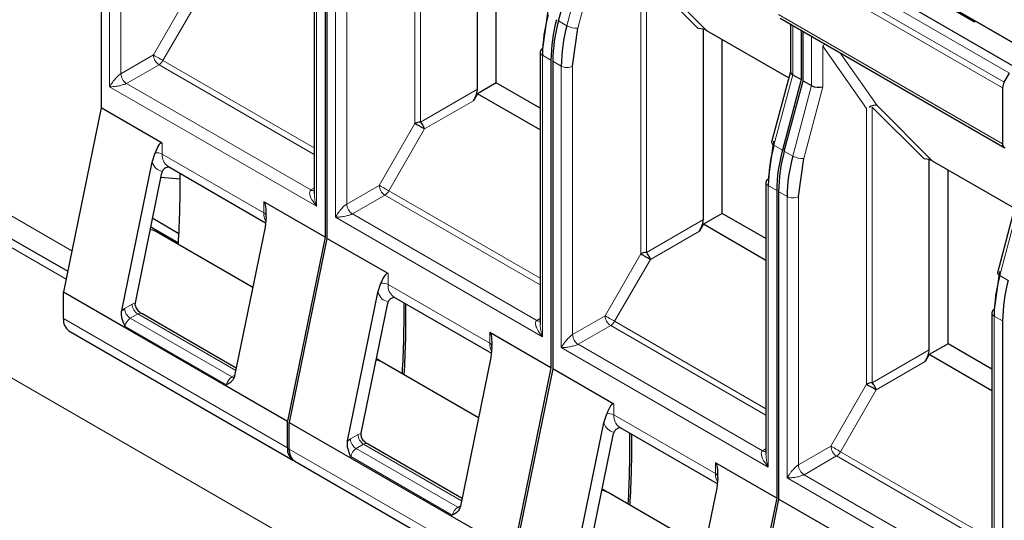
# Model space of a CAD drawing. Header units: millimetres. Extents: x 5 to 418, y 2 to 292.
# Tile 22 of 37: x 253 to 268, y 131 to 139. Entities that reach past the tile are written whole.
import ezdxf

# ---------------------------------------------------------------- set-up
doc = ezdxf.new("R2010")
doc.units = ezdxf.units.MM

msp = doc.modelspace()

# ---------------------------------------------------------------- linework, layer by layer
at = {"color": 7, "linetype": 'Continuous', "lineweight": 25}
for p, q in [((254.4454, 142.0774), (254.4454, 137.4569)), ((260.1023, 137.7387), (260.1023, 140.6001)), ((260.3851, 137.8327), (260.3851, 140.4457)), ((257.6488, 140.2568), (257.6488, 136.1663)), ((265.0693, 140.2149), (268.1805, 138.4188)), ((265.1693, 140.1572), (268.2805, 138.3611)), ((257.8113, 140.1344), (257.8113, 135.5139)), ((257.8396, 140.118), (257.8396, 135.4975)), ((264.852, 139.994), (268.2178, 138.0509)), ((261.319, 138.7665), (261.6014, 139.8255)), ((267.5705, 138.748), (265.8594, 139.7358)), ((262.7145, 139.4512), (263.5429, 138.6228)), ((261.1583, 138.9178), (261.0781, 138.3464)), ((264.6526, 138.8074), (268.0185, 136.8643)), ((261.5307, 138.0852), (261.6108, 138.6565)), ((264.8048, 138.7195), (264.8048, 137.9998)), ((267.5804, 138.7653), (267.5705, 138.748)), ((263.4964, 135.7793), (263.4964, 138.6407)), ((263.5429, 138.6228), (264.7796, 137.9089)), ((264.9672, 138.6258), (264.9672, 137.8824)), ((264.9955, 137.8661), (264.9955, 138.6095)), ((263.7793, 135.8733), (263.7793, 138.4863)), ((261.043, 138.2975), (261.043, 134.2069)), ((261.2054, 138.175), (261.2054, 133.5545)), ((261.2337, 138.1587), (261.2337, 133.5381)), ((264.8048, 138.0033), (264.5213, 136.9403)), ((264.8399, 137.9559), (264.9672, 137.8824)), ((268.0185, 137.8442), (268.0978, 137.9816)), ((260.3851, 137.8327), (260.1023, 137.6694)), ((261.043, 137.453), (260.3851, 137.8327)), ((264.9672, 137.8824), (264.6848, 136.8234)), ((264.7131, 136.8071), (264.9955, 137.8661)), ((264.9955, 137.8661), (265.1228, 137.7926)), ((260.1023, 137.6694), (260.0423, 137.5655)), ((261.043, 137.1264), (260.1023, 137.6694)), ((267.9936, 137.7605), (267.9936, 136.9193)), ((266.1086, 137.4918), (266.937, 136.6634)), ((254.4454, 137.4569), (253.8798, 134.6924)), ((255.3647, 136.9262), (254.4454, 137.4569)), ((264.5524, 136.9584), (264.4722, 136.3871)), ((255.2122, 136.6446), (255.2561, 136.7819)), ((254.7553, 134.4121), (255.2122, 136.6446)), ((264.9248, 136.1258), (265.0049, 136.6971)), ((266.8905, 133.82), (266.8905, 136.6813)), ((266.937, 136.6634), (268.1737, 135.9495)), ((254.96, 134.529), (255.3598, 136.4824)), ((255.4475, 136.5798), (256.916, 135.732)), ((267.1734, 133.914), (267.1734, 136.5269)), ((255.3466, 136.418), (255.6332, 136.3924)), ((264.4371, 136.3381), (264.4371, 132.2475)), ((264.5995, 136.2156), (264.5995, 131.5951)), ((264.6278, 136.1993), (264.6278, 131.5788)), ((252.1153, 136.0576), (253.9432, 135.0024)), ((257.8113, 135.5139), (256.892, 136.0445)), ((268.1989, 136.044), (267.9154, 134.9809)), ((263.7793, 135.8733), (263.4964, 135.7101)), ((264.4371, 135.4936), (263.7793, 135.8733)), ((255.2203, 135.8009), (255.6157, 135.5727)), ((256.9248, 135.8185), (256.9092, 135.6649)), ((263.4964, 135.7101), (263.4364, 135.6061)), ((264.4371, 135.167), (263.4964, 135.7101)), ((255.1934, 135.6695), (255.6083, 135.43)), ((256.7243, 134.7612), (255.2763, 135.5971)), ((256.9092, 135.6649), (256.4524, 133.4324)), ((257.8113, 135.5139), (257.2456, 132.7494)), ((257.8396, 135.4975), (257.2739, 132.7331)), ((258.7588, 134.9669), (257.8396, 135.4975)), ((267.9465, 134.999), (267.8663, 134.4277)), ((258.6063, 134.6852), (258.6502, 134.8225)), ((253.8798, 134.6924), (257.2456, 132.7494)), ((253.8798, 134.2917), (253.8798, 134.6924)), ((258.1495, 132.4527), (258.6063, 134.6852)), ((254.9573, 134.495), (254.96, 134.529)), ((258.3541, 132.5696), (258.7539, 134.5231)), ((258.8417, 134.6204), (260.3102, 133.7727)), ((254.7553, 134.4121), (254.7993, 134.4441)), ((256.4763, 133.549), (255.057, 134.3683)), ((267.8312, 134.3787), (267.8312, 130.2881)), ((267.9936, 134.2562), (267.9936, 129.6357)), ((253.9626, 134.1085), (257.3284, 132.1655)), ((261.2054, 133.5545), (260.2861, 134.0851)), ((260.3189, 133.8592), (260.3033, 133.7055)), ((267.1734, 133.914), (266.8905, 133.7507)), ((267.8312, 133.5342), (267.1734, 133.914)), ((258.6421, 133.6541), (258.583, 133.6882)), ((260.1184, 132.8018), (258.6704, 133.6378)), ((260.3033, 133.7055), (259.8465, 131.473)), ((266.8905, 133.7507), (266.8305, 133.6468)), ((267.8312, 133.2076), (266.8905, 133.7507)), ((261.2054, 133.5545), (260.6397, 130.79)), ((261.2337, 133.5381), (260.668, 130.7737)), ((262.1529, 133.0075), (261.2337, 133.5381)), ((257.2456, 132.3486), (257.2456, 132.7494)), ((262.0004, 132.7258), (262.0443, 132.8631)), ((257.2739, 132.7331), (260.6397, 130.79)), ((257.2739, 132.3323), (257.2739, 132.7331)), ((261.5436, 130.4934), (262.0004, 132.7258)), ((262.2358, 132.661), (263.7043, 131.8133)), ((258.1495, 132.4527), (258.1934, 132.4848)), ((258.3514, 132.5356), (258.3541, 132.5696)), ((261.7483, 130.6102), (262.148, 132.5637)), ((259.8704, 131.5896), (258.4511, 132.4089)), ((257.3567, 132.1492), (260.7226, 130.2061)), ((264.5995, 131.5951), (263.6803, 132.1258)), ((263.713, 131.8998), (263.6974, 131.7461)), ((262.0362, 131.6947), (261.9771, 131.7288)), ((263.6974, 131.7461), (263.2406, 129.5137)), ((263.5125, 130.8424), (262.0645, 131.6784)), ((264.5995, 131.5951), (264.0338, 128.8306)), ((264.6278, 131.5788), (264.0621, 128.8143)), ((265.547, 131.0481), (264.6278, 131.5788))]:
    msp.add_line(p, q, dxfattribs=at)
at = {"color": 7, "linetype": 'Continuous', "lineweight": 18}
for p, q in [((254.5727, 137.7754), (254.5727, 142.004)), ((254.7424, 137.9713), (254.7424, 142.004)), ((253.9194, 134.8862), (242.6933, 141.3669)), ((259.1621, 141.3682), (259.1621, 137.2246)), ((259.2469, 141.3885), (259.2469, 137.2448)), ((257.684, 140.2079), (257.684, 135.9793)), ((257.9668, 135.816), (257.9668, 140.0446)), ((258.1365, 136.012), (258.1365, 140.0446)), ((287.0996, 113.7721), (241.8448, 139.8972)), ((268.0978, 137.9816), (264.732, 139.9247)), ((261.7286, 139.752), (261.4462, 138.693)), ((261.6108, 138.6565), (261.8984, 139.7347)), ((267.9936, 137.7605), (264.6278, 139.7036)), ((268.0185, 137.8442), (264.6526, 139.7872)), ((262.5562, 139.4088), (262.5562, 135.2652)), ((263.4205, 138.6496), (262.641, 139.4291)), ((262.641, 139.4291), (262.641, 135.2855)), ((255.7679, 139.1839), (255.2305, 138.2531)), ((255.9128, 139.1003), (255.3754, 138.1695)), ((264.6278, 138.8623), (267.9936, 136.9193)), ((261.4462, 138.693), (261.319, 138.7665)), ((264.8399, 137.9559), (264.8399, 138.6993)), ((265.1228, 138.536), (265.1228, 137.7926)), ((265.2925, 137.7753), (265.2925, 138.3854)), ((265.2925, 138.3854), (265.9503, 137.4494)), ((255.2305, 138.2531), (254.7424, 137.9713)), ((261.2054, 138.175), (261.0781, 138.2485)), ((261.0781, 138.2485), (261.0781, 134.0199)), ((265.5468, 138.2912), (266.1086, 137.4918)), ((255.3154, 138.1061), (254.8273, 137.8244)), ((257.6488, 136.7591), (255.3154, 138.1061)), ((255.3754, 138.1695), (257.6488, 136.857)), ((261.2337, 138.1587), (261.361, 138.0852)), ((261.361, 133.8566), (261.361, 138.0852)), ((261.5307, 134.0526), (261.5307, 138.0852)), ((264.5575, 136.8969), (264.8399, 137.9559)), ((257.684, 135.9793), (254.5727, 137.7754)), ((257.5991, 136.2242), (254.8273, 137.8244)), ((265.1228, 137.7926), (264.8404, 136.7336)), ((265.0049, 136.6971), (265.2925, 137.7753)), ((259.2469, 137.2448), (260.1023, 137.7387)), ((260.0423, 137.5655), (259.3069, 137.1409)), ((265.9503, 137.4494), (265.9503, 133.3058)), ((266.8146, 136.6902), (266.0351, 137.4697)), ((266.0351, 137.4697), (266.0351, 133.3261)), ((259.1621, 137.2246), (258.6247, 136.2937)), ((259.3069, 137.1409), (258.7695, 136.2101)), ((255.3647, 136.9262), (255.3647, 136.7629)), ((264.6848, 136.8234), (264.5575, 136.8969)), ((255.3647, 136.7629), (256.892, 135.8812)), ((264.8404, 136.7336), (264.7131, 136.8071)), ((252.0704, 136.4259), (254.0058, 135.3086)), ((258.6247, 136.2937), (258.1365, 136.012)), ((264.5995, 136.2156), (264.4722, 136.2891)), ((264.4722, 136.2891), (264.4722, 132.0605)), ((257.5991, 136.2242), (257.6488, 136.2529)), ((258.7095, 136.1468), (258.2214, 135.865)), ((261.043, 134.7997), (258.7095, 136.1468)), ((258.7695, 136.2101), (261.043, 134.8977)), ((264.6278, 136.1993), (264.7551, 136.1258)), ((256.892, 135.8812), (256.892, 136.0445)), ((264.7551, 131.8972), (264.7551, 136.1258)), ((264.9248, 132.0932), (264.9248, 136.1258)), ((267.9516, 134.9375), (268.234, 135.9965)), ((260.9933, 134.2648), (258.2214, 135.865)), ((261.0781, 134.0199), (257.9668, 135.816)), ((262.641, 135.2855), (263.4964, 135.7793)), ((263.4364, 135.6061), (262.701, 135.1815)), ((262.5562, 135.2652), (262.0188, 134.3344)), ((262.701, 135.1815), (262.1636, 134.2507)), ((258.7588, 134.9669), (258.7588, 134.8036)), ((268.0789, 134.864), (267.9516, 134.9375)), ((258.7588, 134.8036), (260.2861, 133.9218)), ((254.9121, 134.5093), (254.96, 134.529)), ((254.7993, 134.4441), (254.9121, 134.5093)), ((257.2456, 132.3486), (253.8798, 134.2917)), ((254.997, 134.3623), (254.8841, 134.2972)), ((256.4115, 133.4155), (254.8841, 134.2972)), ((254.997, 134.3623), (256.4688, 133.5127)), ((260.9933, 134.2648), (261.043, 134.2935)), ((262.0188, 134.3344), (261.5307, 134.0526)), ((262.1636, 134.2507), (264.4371, 132.9383)), ((267.9936, 134.2562), (267.8663, 134.3297)), ((267.8663, 134.3297), (267.8663, 130.1011)), ((256.3295, 133.2955), (254.8022, 134.1772)), ((260.2861, 133.9218), (260.2861, 134.0851)), ((262.1036, 134.1874), (261.6155, 133.9056)), ((264.4371, 132.8403), (262.1036, 134.1874)), ((264.4722, 132.0605), (261.361, 133.8566)), ((264.3874, 132.3054), (261.6155, 133.9056)), ((266.0351, 133.3261), (266.8905, 133.82)), ((266.8305, 133.6468), (266.0951, 133.2222)), ((256.4115, 133.4155), (256.454, 133.44)), ((265.9503, 133.3058), (265.4129, 132.375)), ((266.0951, 133.2222), (265.5577, 132.2913)), ((262.1529, 133.0075), (262.1529, 132.8442)), ((262.1529, 132.8442), (263.6803, 131.9625)), ((258.1934, 132.4848), (258.3062, 132.5499)), ((258.3062, 132.5499), (258.3541, 132.5696)), ((260.6397, 130.3893), (257.2739, 132.3323)), ((258.3911, 132.403), (258.2782, 132.3378)), ((259.8056, 131.4561), (258.2782, 132.3378)), ((258.3911, 132.403), (259.8629, 131.5533)), ((264.3874, 132.3054), (264.4371, 132.3341)), ((265.4129, 132.375), (264.9248, 132.0932)), ((259.7236, 131.3361), (258.1963, 132.2179)), ((265.4977, 132.228), (265.0096, 131.9462)), ((267.8312, 130.8809), (265.4977, 132.228)), ((265.5577, 132.2913), (267.8312, 130.9789)), ((263.6803, 131.9625), (263.6803, 132.1258)), ((267.8663, 130.1011), (264.7551, 131.8972)), ((267.7815, 130.3461), (265.0096, 131.9462)), ((259.8056, 131.4561), (259.8481, 131.4806))]:
    msp.add_line(p, q, dxfattribs=at)
at = {"color": 7, "linetype": 'Continuous', "lineweight": 18, "flags": 128}
for points in [[(255.3754, 138.1695), (255.3577, 138.1797), (255.3384, 138.1909), (255.3181, 138.2025), (255.2978, 138.2143), (255.2782, 138.2256), (255.26, 138.2361), (255.2439, 138.2454), (255.2305, 138.2531)], [(264.5575, 136.8969), (264.5425, 136.9067), (264.5311, 136.9166), (264.5238, 136.9262), (264.5209, 136.9352), (264.5213, 136.9403)], [(258.7695, 136.2101), (258.7518, 136.2203), (258.7325, 136.2315), (258.7123, 136.2432), (258.6919, 136.2549), (258.6723, 136.2662), (258.6541, 136.2768), (258.638, 136.286), (258.6247, 136.2937)], [(267.9516, 134.9375), (267.9366, 134.9473), (267.9252, 134.9572), (267.9179, 134.9668), (267.915, 134.9758), (267.9154, 134.9809)], [(262.1636, 134.2507), (262.1459, 134.2609), (262.1266, 134.2721), (262.1064, 134.2838), (262.086, 134.2955), (262.0664, 134.3069), (262.0482, 134.3174), (262.0321, 134.3267), (262.0188, 134.3344)], [(256.4115, 133.4155), (256.428, 133.4078), (256.4414, 133.4045)], [(265.5577, 132.2913), (265.54, 132.3016), (265.5207, 132.3127), (265.5005, 132.3244), (265.4802, 132.3361), (265.4605, 132.3475), (265.4423, 132.358), (265.4262, 132.3673), (265.4129, 132.375)], [(259.8056, 131.4561), (259.8221, 131.4484), (259.8355, 131.4451)]]:
    msp.add_lwpolyline(points, dxfattribs=at)
at = {"color": 7, "linetype": 'Continuous', "lineweight": 25, "flags": 128}
for points in [[(255.2763, 135.5971), (255.2209, 135.6203), (255.1848, 135.6276)], [(258.6704, 133.6378), (258.615, 133.6609), (258.5789, 133.6682)], [(258.6559, 133.6454), (258.5868, 133.6772), (258.5811, 133.6787)], [(262.0645, 131.6784), (262.0091, 131.7015), (261.9731, 131.7088)], [(262.05, 131.6861), (261.9809, 131.7178), (261.9752, 131.7193)]]:
    msp.add_lwpolyline(points, dxfattribs=at)
at = {"color": 7, "linetype": 'Continuous', "lineweight": 25}
for centre, radius, start, end in [((263.4556, 138.2247), 2.3776, 164.5964, 179.42776), ((263.5829, 138.1513), 2.3776, 164.5964, 179.42776), ((263.6111, 138.1349), 2.3776, 164.5964, 179.42776), ((263.7384, 138.0614), 2.3776, 164.5964, 179.42776), ((261.103, 138.2915), 0.0604, 114.37466, 174.3052), ((268.1666, 137.7546), 0.1731, 148.85627, 178.0435), ((266.8497, 136.2654), 2.3776, 164.5964, 179.42776), ((268.0458, 136.9107), 0.0529, 170.68982, 257.44019), ((266.977, 136.1919), 2.3776, 164.5964, 179.42776), ((267.0053, 136.1755), 2.3776, 164.5964, 179.42776), ((267.1325, 136.1021), 2.3776, 164.5964, 179.42776), ((255.5288, 136.4475), 0.1727, 161.25922, 168.33402), ((239.946, 136.3152), 15.6873, 356.67817, 0.57631), ((264.4971, 136.3321), 0.0604, 114.37466, 174.3052), ((270.2438, 134.306), 2.3776, 164.5964, 179.42776), ((270.3711, 134.2325), 2.3776, 164.5964, 179.42776), ((258.923, 134.4882), 0.1727, 161.25922, 168.33402), ((243.2549, 134.3735), 15.7443, 356.68522, 0.56926), ((243.3401, 134.3558), 15.6873, 356.67817, 0.57631), ((267.8912, 134.3727), 0.0604, 114.37466, 174.3052), ((254.0798, 134.2719), 0.201, 174.33758, 234.35024), ((262.3171, 132.5288), 0.1727, 161.25922, 168.33402), ((246.649, 132.4141), 15.7443, 356.68522, 0.56926), ((246.7342, 132.3964), 15.6873, 356.67817, 0.57631), ((257.4395, 132.3277), 0.195, 173.84319, 240.38117), ((257.4739, 132.3125), 0.201, 174.33758, 234.35024)]:
    msp.add_arc(centre, radius, start, end, dxfattribs=at)
at = {"color": 7, "linetype": 'Continuous', "lineweight": 18}
for centre, radius, start, end in [((261.5884, 138.945), 0.2894, 240.57299, 274.44123), ((265.4093, 138.2909), 0.1502, 122.65434, 141.03376), ((255.4148, 138.2615), 0.1844, 182.60548, 237.39452), ((261.103, 138.3034), 0.0604, 185.6948, 245.62534), ((255.2238, 138.253), 0.1731, 301.95467, 331.14439), ((261.4458, 138.249), 0.1844, 242.60967, 297.39033), ((254.9267, 137.9797), 0.1844, 182.60548, 237.39452), ((255.2806, 136.6013), 0.1822, 62.50585, 97.71911), ((255.5603, 136.7411), 0.1969, 173.64324, 235.04458), ((264.9825, 136.9856), 0.2894, 240.57299, 274.44123), ((258.8089, 136.3021), 0.1844, 182.60548, 237.39452), ((264.4971, 136.3441), 0.0604, 185.6948, 245.62534), ((257.636, 136.278), 0.0652, 235.59372, 281.3837), ((258.6179, 136.2937), 0.1731, 301.95467, 331.14439), ((258.3208, 136.0203), 0.1844, 182.60548, 237.39452), ((264.8399, 136.2896), 0.1844, 242.60967, 297.39033), ((257.1539, 135.8735), 0.262, 178.31981, 206.08241), ((256.8636, 135.8223), 0.0654, 17.14895, 64.22045), ((258.6747, 134.642), 0.1822, 62.50585, 97.71911), ((258.9544, 134.7818), 0.1969, 173.64324, 235.04458), ((254.9835, 134.4525), 0.1844, 182.60548, 237.39452), ((255.0964, 134.5177), 0.1844, 182.60548, 237.39452), ((255.0318, 134.3144), 0.0593, 63.09222, 126.02619), ((267.8912, 134.3847), 0.0604, 185.6948, 245.62534), ((254.9864, 134.1393), 0.1881, 122.93391, 168.37221), ((261.0301, 134.3186), 0.0652, 235.59372, 281.3837), ((262.203, 134.3427), 0.1844, 182.60548, 237.39452), ((262.012, 134.3343), 0.1731, 301.95467, 331.14439), ((260.548, 133.9141), 0.262, 178.31981, 206.08241), ((260.2577, 133.863), 0.0654, 17.14895, 64.22045), ((261.7149, 134.061), 0.1844, 182.60548, 237.39452), ((256.5137, 133.2576), 0.1881, 122.93391, 168.37221), ((262.0688, 132.6826), 0.1822, 62.50585, 97.71911), ((262.3486, 132.8224), 0.1969, 173.64324, 235.04458), ((258.3776, 132.4932), 0.1844, 182.60548, 237.39452), ((258.4905, 132.5583), 0.1844, 182.60548, 237.39452), ((258.3805, 132.18), 0.1881, 122.93391, 168.37221), ((258.426, 132.355), 0.0593, 63.09222, 126.02619), ((264.4242, 132.3592), 0.0652, 235.59372, 281.3837), ((265.5971, 132.3834), 0.1844, 182.60548, 237.39452), ((265.4061, 132.3749), 0.1731, 301.95467, 331.14439), ((265.109, 132.1016), 0.1844, 182.60548, 237.39452), ((263.9421, 131.9548), 0.262, 178.31981, 206.08241), ((263.6518, 131.9036), 0.0654, 17.14895, 64.22045), ((259.9078, 131.2982), 0.1881, 122.93391, 168.37221)]:
    msp.add_arc(centre, radius, start, end, dxfattribs=at)
at = {"color": 7, "linetype": 'Continuous', "lineweight": 25}
for centre, major_axis, ratio, start_param, end_param in [((263.4205, 138.5803), (0.1549, 0), 0.4471651, 0.659058, 1.5707963), ((264.9248, 137.9876), (0.1198, -0.0157), 0.4692197, 3.203004, 3.9884022), ((265.2076, 137.8243), (0.1198, -0.0157), 0.4692197, 3.9884022, 5.5591985), ((259.9823, 137.6002), (0.1039, 0.18), 0.3333514, 4.7123538, 5.7595513), ((266.0351, 137.4004), (0.0921, 0.0774), 0.6495288, 0.2947677, 1.5171334), ((255.2798, 136.5116), (0.0781, 0.4172), 0.2183761, 6.2064576, 7.1907915), ((266.8146, 136.6209), (0.1549, 0), 0.4471651, 0.659058, 1.5707963), ((256.8072, 135.6298), (0.0781, 0.4172), 0.2183761, 5.2221236, 6.2064576), ((263.3764, 135.6408), (0.1039, 0.18), 0.3333514, 4.7123538, 5.7595513), ((258.6739, 134.5522), (0.0781, 0.4172), 0.2183761, 6.2064576, 7.1907915), ((260.2013, 133.6705), (0.0781, 0.4172), 0.2183761, 5.2221236, 6.2064576), ((266.7705, 133.6814), (0.1039, 0.18), 0.3333514, 4.7123538, 5.7595513), ((262.0681, 132.5928), (0.0781, 0.4172), 0.2183761, 6.2064576, 7.1907915), ((263.5954, 131.7111), (0.0781, 0.4172), 0.2183761, 5.2221236, 6.2064576)]:
    msp.add_ellipse(centre, major_axis=major_axis, ratio=ratio, start_param=start_param, end_param=end_param, dxfattribs=at)
at = {"color": 7, "linetype": 'Continuous', "lineweight": 18}
for points, knots in [([(254.5727, 137.7754), (254.5861, 137.7967), (254.6055, 137.8277), (254.6376, 137.8709), (254.6612, 137.898), (254.683, 137.9219), (254.7048, 137.9428), (254.7251, 137.9602), (254.7369, 137.9678), (254.7424, 137.9713)], [0, 0, 0, 0, 0.3577147, 0.5187944, 0.6378387, 0.7537823, 0.8500953, 0.930212, 1, 1, 1, 1]), ([(254.8273, 137.8244), (254.8246, 137.8229), (254.8189, 137.8199), (254.8043, 137.8137), (254.7714, 137.8022), (254.7177, 137.7888), (254.6663, 137.7803), (254.616, 137.7764), (254.5895, 137.7758), (254.5727, 137.7754)], [0, 0, 0, 0, 0.0343625, 0.0712742, 0.1566669, 0.3612509, 0.6159338, 0.7573777, 1, 1, 1, 1]), ([(257.684, 135.9793), (257.6616, 136.0077), (257.629, 136.0489), (257.5995, 136.1029), (257.5863, 136.1379), (257.5791, 136.1672), (257.5789, 136.1925), (257.5847, 136.2125), (257.5946, 136.2205), (257.5991, 136.2242)], [0, 0, 0, 0, 0.3577277, 0.5188117, 0.6378538, 0.7537917, 0.8501005, 0.9302141, 1, 1, 1, 1]), ([(257.6495, 136.1663), (257.6507, 136.1421), (257.6525, 136.103), (257.6649, 136.0404), (257.6766, 136.0029), (257.684, 135.9793)], [0, 0, 0, 0, 0.3746685, 0.6049648, 1, 1, 1, 1]), ([(257.9668, 135.816), (257.9802, 135.8373), (257.9996, 135.8683), (258.0317, 135.9115), (258.0553, 135.9387), (258.0772, 135.9625), (258.0989, 135.9834), (258.1192, 136.0008), (258.131, 136.0084), (258.1365, 136.012)], [0, 0, 0, 0, 0.3577147, 0.5187944, 0.6378387, 0.7537823, 0.8500953, 0.930212, 1, 1, 1, 1]), ([(258.2214, 135.865), (258.2187, 135.8635), (258.213, 135.8605), (258.1984, 135.8543), (258.1655, 135.8428), (258.1118, 135.8294), (258.0604, 135.8209), (258.0101, 135.8171), (257.9836, 135.8164), (257.9668, 135.816)], [0, 0, 0, 0, 0.0343625, 0.0712742, 0.1566669, 0.3612509, 0.6159338, 0.7573777, 1, 1, 1, 1]), ([(261.0781, 134.0199), (261.0557, 134.0483), (261.0232, 134.0895), (260.9936, 134.1436), (260.9804, 134.1785), (260.9732, 134.2078), (260.973, 134.2331), (260.9788, 134.2532), (260.9887, 134.2611), (260.9933, 134.2648)], [0, 0, 0, 0, 0.3577277, 0.5188117, 0.6378538, 0.7537917, 0.8501005, 0.9302141, 1, 1, 1, 1]), ([(261.0436, 134.2069), (261.0448, 134.1827), (261.0466, 134.1436), (261.0591, 134.081), (261.0707, 134.0436), (261.0781, 134.0199)], [0, 0, 0, 0, 0.3746685, 0.6049648, 1, 1, 1, 1]), ([(261.361, 133.8566), (261.3743, 133.878), (261.3937, 133.9089), (261.4258, 133.9521), (261.4494, 133.9793), (261.4713, 134.0031), (261.4931, 134.024), (261.5133, 134.0414), (261.5252, 134.049), (261.5307, 134.0526)], [0, 0, 0, 0, 0.3577147, 0.5187944, 0.6378387, 0.7537823, 0.8500953, 0.930212, 1, 1, 1, 1]), ([(261.6155, 133.9056), (261.6128, 133.9041), (261.6072, 133.9011), (261.5925, 133.8949), (261.5596, 133.8834), (261.506, 133.87), (261.4546, 133.8615), (261.4043, 133.8577), (261.3777, 133.857), (261.361, 133.8566)], [0, 0, 0, 0, 0.0343625, 0.0712742, 0.1566669, 0.3612509, 0.6159338, 0.7573777, 1, 1, 1, 1]), ([(264.4722, 132.0605), (264.4498, 132.0889), (264.4173, 132.1301), (264.3877, 132.1842), (264.3745, 132.2191), (264.3673, 132.2484), (264.3672, 132.2737), (264.3729, 132.2938), (264.3828, 132.3017), (264.3874, 132.3054)], [0, 0, 0, 0, 0.3577277, 0.5188117, 0.6378538, 0.7537917, 0.8501005, 0.9302141, 1, 1, 1, 1]), ([(264.4377, 132.2476), (264.4389, 132.2233), (264.4407, 132.1842), (264.4532, 132.1216), (264.4648, 132.0842), (264.4722, 132.0605)], [0, 0, 0, 0, 0.3746685, 0.6049648, 1, 1, 1, 1]), ([(264.7551, 131.8972), (264.7684, 131.9186), (264.7879, 131.9495), (264.8199, 131.9928), (264.8436, 132.0199), (264.8654, 132.0437), (264.8872, 132.0646), (264.9074, 132.082), (264.9193, 132.0896), (264.9248, 132.0932)], [0, 0, 0, 0, 0.3577147, 0.5187944, 0.6378387, 0.7537823, 0.8500953, 0.930212, 1, 1, 1, 1]), ([(265.0096, 131.9462), (265.0069, 131.9448), (265.0013, 131.9417), (264.9866, 131.9356), (264.9537, 131.924), (264.9001, 131.9106), (264.8487, 131.9021), (264.7984, 131.8983), (264.7718, 131.8976), (264.7551, 131.8972)], [0, 0, 0, 0, 0.0343625, 0.0712742, 0.1566669, 0.3612509, 0.6159338, 0.7573777, 1, 1, 1, 1])]:
    msp.add_open_spline(points, degree=3, knots=knots, dxfattribs=at)
at = {"color": 7, "linetype": 'Continuous', "lineweight": 25}
for points, knots in [([(259.2469, 137.2448), (259.2312, 137.2442), (259.2039, 137.243), (259.1776, 137.2329), (259.166, 137.2268), (259.1631, 137.2252), (259.1624, 137.2247), (259.1622, 137.2246), (259.1621, 137.2246), (259.1621, 137.2246)], [0, 0, 0, 0, 0.4979723, 0.8687325, 0.9644528, 0.9897505, 0.9967563, 0.9988484, 1, 1, 1, 1]), ([(255.4665, 136.5688), (255.4604, 136.5685), (255.4438, 136.5676), (255.4189, 136.5586), (255.3942, 136.5442), (255.3753, 136.5255), (255.3686, 136.5104), (255.3653, 136.503)], [0, 0, 0, 0, 0.1415728, 0.3853864, 0.6055659, 0.8079483, 1, 1, 1, 1]), ([(262.641, 135.2855), (262.6253, 135.2848), (262.598, 135.2836), (262.5717, 135.2735), (262.5601, 135.2675), (262.5573, 135.2658), (262.5565, 135.2654), (262.5563, 135.2652), (262.5562, 135.2652), (262.5562, 135.2652)], [0, 0, 0, 0, 0.4979723, 0.8687325, 0.9644528, 0.9897505, 0.9967563, 0.9988484, 1, 1, 1, 1]), ([(258.8606, 134.6095), (258.8545, 134.6091), (258.8379, 134.6082), (258.813, 134.5993), (258.7883, 134.5849), (258.7694, 134.5661), (258.7627, 134.551), (258.7595, 134.5436)], [0, 0, 0, 0, 0.1415728, 0.3853864, 0.6055659, 0.8079483, 1, 1, 1, 1]), ([(254.8022, 134.1772), (254.797, 134.19), (254.7904, 134.2065), (254.7759, 134.2427), (254.7619, 134.2885), (254.7487, 134.3527), (254.7532, 134.3931), (254.7553, 134.4121)], [0, 0, 0, 0, 0.1693168, 0.2177005, 0.4779248, 0.7539112, 1, 1, 1, 1]), ([(254.9573, 134.495), (254.9593, 134.4823), (254.9631, 134.4572), (254.9965, 134.4099), (255.0329, 134.385), (255.0587, 134.3673)], [0, 0, 0, 0, 0.2293217, 0.4538366, 1, 1, 1, 1]), ([(256.4524, 133.4324), (256.4461, 133.4144), (256.4338, 133.3791), (256.3925, 133.3293), (256.3544, 133.3089), (256.3295, 133.2955)], [0, 0, 0, 0, 0.265609, 0.5216251, 1, 1, 1, 1]), ([(266.0351, 133.3261), (266.0195, 133.3254), (265.9921, 133.3242), (265.9658, 133.3141), (265.9543, 133.3081), (265.9514, 133.3064), (265.9506, 133.306), (265.9504, 133.3058), (265.9503, 133.3058), (265.9503, 133.3058)], [0, 0, 0, 0, 0.4979723, 0.8687325, 0.9644528, 0.9897505, 0.9967563, 0.9988484, 1, 1, 1, 1]), ([(262.2548, 132.6501), (262.2486, 132.6497), (262.232, 132.6488), (262.2071, 132.6399), (262.1825, 132.6255), (262.1636, 132.6067), (262.1568, 132.5916), (262.1536, 132.5842)], [0, 0, 0, 0, 0.1415728, 0.3853864, 0.6055659, 0.8079483, 1, 1, 1, 1]), ([(258.1963, 132.2179), (258.1911, 132.2307), (258.1845, 132.2471), (258.17, 132.2833), (258.156, 132.3291), (258.1428, 132.3933), (258.1473, 132.4337), (258.1495, 132.4527)], [0, 0, 0, 0, 0.1693168, 0.2177005, 0.4779248, 0.7539112, 1, 1, 1, 1]), ([(258.3514, 132.5356), (258.3534, 132.5229), (258.3572, 132.4979), (258.3907, 132.4506), (258.427, 132.4256), (258.4528, 132.4079)], [0, 0, 0, 0, 0.2293217, 0.4538366, 1, 1, 1, 1]), ([(259.8465, 131.473), (259.8402, 131.455), (259.8279, 131.4197), (259.7866, 131.37), (259.7485, 131.3495), (259.7236, 131.3361)], [0, 0, 0, 0, 0.265609, 0.5216251, 1, 1, 1, 1])]:
    msp.add_open_spline(points, degree=3, knots=knots, dxfattribs=at)
for points in [[(259.1621, 137.2246), (259.1712, 137.2193), (259.1895, 137.2087), (259.2289, 137.1859), (259.2708, 137.1617), (259.2949, 137.1479), (259.3069, 137.1409)], [(259.3069, 137.1409), (259.3035, 137.1499), (259.2966, 137.1678), (259.2819, 137.1958), (259.2651, 137.2225), (259.253, 137.2374), (259.2469, 137.2448)], [(262.5562, 135.2652), (262.5653, 135.2599), (262.5836, 135.2493), (262.623, 135.2266), (262.665, 135.2024), (262.689, 135.1885), (262.701, 135.1815)], [(262.701, 135.1815), (262.6976, 135.1905), (262.6908, 135.2084), (262.676, 135.2364), (262.6592, 135.2631), (262.6471, 135.278), (262.641, 135.2855)], [(265.9503, 133.3058), (265.9594, 133.3005), (265.9777, 133.29), (266.0171, 133.2672), (266.0591, 133.243), (266.0831, 133.2291), (266.0951, 133.2222)], [(266.0951, 133.2222), (266.0917, 133.2311), (266.0849, 133.249), (266.0701, 133.277), (266.0533, 133.3037), (266.0412, 133.3186), (266.0351, 133.3261)]]:
    msp.add_open_spline(points, degree=3, dxfattribs=at)
at = {"color": 7, "linetype": 'Continuous', "lineweight": 18}
for points in [[(255.3653, 136.503), (255.331, 136.5137), (255.2624, 136.5352), (255.2289, 136.6081), (255.2122, 136.6446)], [(258.7595, 134.5436), (258.7252, 134.5544), (258.6566, 134.5758), (258.623, 134.6487), (258.6063, 134.6852)], [(262.1536, 132.5842), (262.1193, 132.595), (262.0507, 132.6165), (262.0172, 132.6894), (262.0004, 132.7258)]]:
    msp.add_open_spline(points, degree=3, dxfattribs=at)

doc.saveas('drawing.dxf')
